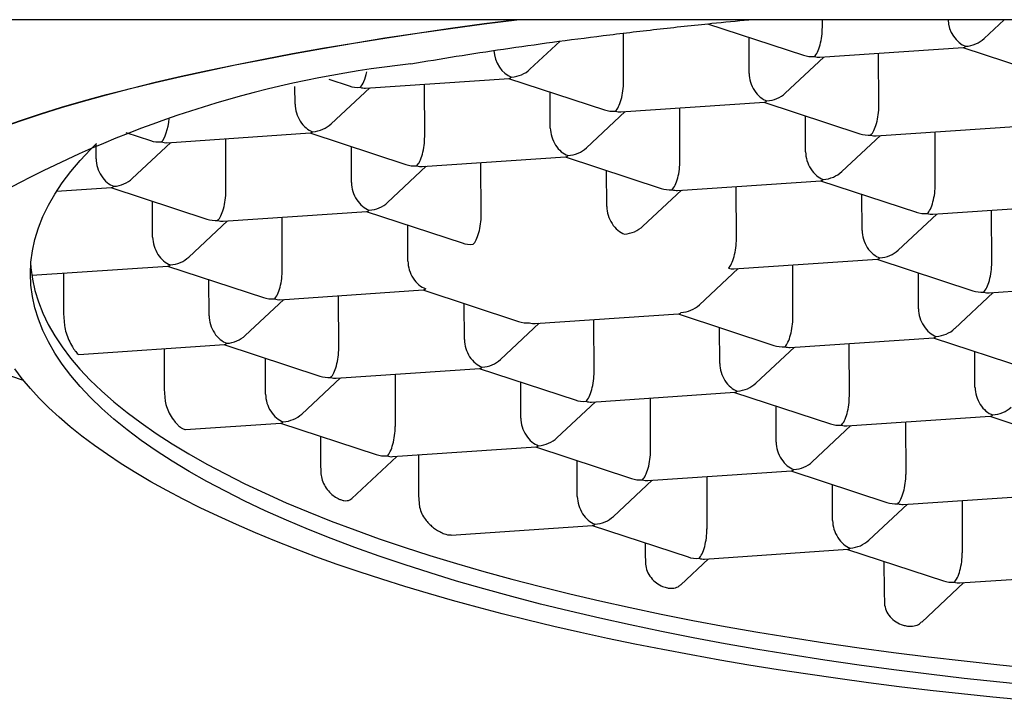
# Model space of a CAD drawing. Header units: millimetres. Extents: x 8 to 853, y 12 to 811.
# Tile 6 of 54: x 396.73 to 402.12, y 682.75 to 686.48. Entities that reach past the tile are written whole.
import ezdxf

# ---------------------------------------------------------------- set-up
doc = ezdxf.new("R2010")
doc.units = ezdxf.units.MM

msp = doc.modelspace()

# ---------------------------------------------------------------- linework, layer by layer
at = {"color": 7, "linetype": 'Continuous', "lineweight": 30}
for p, q in [((419.7805, 686.4839), (389.7244, 686.4839)), ((400.4984, 686.4614), (401.0237, 686.2889)), ((401.1275, 686.4423), (401.1274, 686.4839)), ((402.0142, 686.3806), (402.1247, 686.4839)), ((400.0377, 686.1429), (400.0368, 686.4098)), ((399.5251, 686.212), (399.69, 686.3662)), ((400.7263, 686.1895), (400.7257, 686.3868)), ((401.1134, 686.2777), (401.8998, 686.3309)), ((401.437, 686.012), (401.436, 686.2995)), ((401.8971, 686.3307), (402.423, 686.158)), ((400.9244, 686.0812), (401.1362, 686.2792)), ((398.4224, 686.1573), (398.5347, 686.1204)), ((398.6243, 686.1091), (399.4108, 686.1624)), ((398.9479, 685.8435), (398.947, 686.131)), ((399.4081, 686.1622), (399.9339, 685.9895)), ((398.2373, 686.021), (398.2369, 686.1181)), ((398.4353, 685.9126), (398.6471, 686.1107)), ((399.6365, 685.8901), (399.6359, 686.0874)), ((400.0236, 685.9783), (400.81, 686.0315)), ((400.8073, 686.0313), (401.3332, 685.8586)), ((399.8346, 685.7818), (400.0464, 685.9798)), ((400.3472, 685.7126), (400.3462, 686.0001)), ((401.0358, 685.7592), (401.0351, 685.9565)), ((397.3103, 685.8652), (397.4449, 685.821)), ((397.5345, 685.8097), (398.321, 685.863)), ((398.3183, 685.8628), (398.8441, 685.6901)), ((401.4228, 685.8474), (402.2093, 685.9006)), ((401.7464, 685.5817), (401.7455, 685.8692)), ((397.1475, 685.7215), (397.1472, 685.8038)), ((397.3455, 685.6132), (397.5573, 685.8113)), ((397.8581, 685.544), (397.8572, 685.8316)), ((401.2338, 685.6509), (401.4456, 685.8489)), ((398.5467, 685.5907), (398.5461, 685.788)), ((398.9338, 685.6788), (399.7202, 685.7321)), ((399.2574, 685.4132), (399.2564, 685.7007)), ((399.7175, 685.7319), (400.2434, 685.5592)), ((398.7448, 685.4823), (398.9566, 685.6804)), ((399.946, 685.4598), (399.9453, 685.6571)), ((400.333, 685.548), (401.1195, 685.6012)), ((401.1168, 685.601), (401.6426, 685.4283)), ((396.9301, 685.5432), (397.2312, 685.5636)), ((397.2285, 685.5634), (397.7543, 685.3907)), ((400.144, 685.3515), (400.3558, 685.5495)), ((400.6566, 685.2823), (400.6557, 685.5698)), ((397.4569, 685.2913), (397.4563, 685.4886)), ((401.3452, 685.3289), (401.3445, 685.5262)), ((397.844, 685.3794), (398.6304, 685.4327)), ((398.6277, 685.4325), (399.1536, 685.2598)), ((401.7323, 685.4171), (402.5187, 685.4703)), ((402.0559, 685.1514), (402.0549, 685.4389)), ((397.655, 685.1829), (397.8668, 685.381)), ((398.1676, 685.1138), (398.1666, 685.4013)), ((401.5433, 685.2206), (401.7551, 685.4186)), ((398.8562, 685.1604), (398.8555, 685.3577)), ((400.6425, 685.1177), (401.4289, 685.1709)), ((401.4262, 685.1708), (401.9521, 684.9981)), ((396.7945, 685.0827), (397.5406, 685.1333)), ((397.5379, 685.1331), (398.0638, 684.9604)), ((400.4535, 684.9212), (400.6653, 685.1192)), ((400.9661, 684.852), (400.9651, 685.1395)), ((396.9678, 685.0945), (396.9685, 684.8726)), ((397.7664, 684.861), (397.7657, 685.0583)), ((401.6547, 684.8986), (401.654, 685.0959)), ((398.1534, 684.9491), (398.9399, 685.0024)), ((398.9372, 685.0022), (399.463, 684.8295)), ((402.0417, 684.9868), (402.8282, 685.0401)), ((397.9644, 684.7527), (398.1762, 684.9507)), ((398.477, 684.6835), (398.4761, 684.971)), ((401.8527, 684.7903), (402.0645, 684.9884)), ((399.1656, 684.7301), (399.1649, 684.9274)), ((396.9685, 684.8726), (396.9734, 684.8073)), ((399.5527, 684.8183), (400.3391, 684.8715)), ((399.8763, 684.5526), (399.8753, 684.8401)), ((400.3364, 684.8713), (400.8623, 684.6986)), ((399.3637, 684.6218), (399.5755, 684.8198)), ((400.5649, 684.5992), (400.5642, 684.7965)), ((400.9519, 684.6874), (401.7384, 684.7406)), ((401.7357, 684.7405), (402.2615, 684.5678)), ((397.053, 684.649), (397.8501, 684.703)), ((397.5195, 684.6806), (397.5202, 684.4587)), ((397.8474, 684.7028), (398.3732, 684.5301)), ((400.7629, 684.4909), (400.9747, 684.6889)), ((401.2755, 684.4217), (401.2746, 684.7092)), ((398.0758, 684.4307), (398.0751, 684.628)), ((401.9641, 684.4684), (401.9634, 684.6657)), ((398.4629, 684.5189), (399.2493, 684.5721)), ((399.2466, 684.5719), (399.7725, 684.3992)), ((398.2739, 684.3224), (398.4857, 684.5204)), ((398.7855, 684.5407), (398.7865, 684.2532)), ((397.5202, 684.4587), (397.5253, 684.3934)), ((399.4751, 684.2998), (399.4744, 684.4971)), ((399.8621, 684.388), (400.6486, 684.4412)), ((400.1857, 684.1223), (400.1848, 684.4098)), ((400.6459, 684.4411), (401.1717, 684.2684)), ((399.6731, 684.1915), (399.8849, 684.3895)), ((400.8743, 684.1689), (400.8736, 684.3663)), ((401.2613, 684.2571), (402.0478, 684.3104)), ((402.0451, 684.3102), (402.571, 684.1375)), ((397.6365, 684.2373), (398.1595, 684.2727)), ((398.1568, 684.2725), (398.6827, 684.0998)), ((401.0724, 684.0606), (401.2842, 684.2587)), ((401.584, 684.279), (401.585, 683.9914)), ((398.3772, 684.2002), (398.3776, 684.0591)), ((398.7723, 684.0886), (399.5588, 684.1418)), ((399.5561, 684.1416), (400.0819, 683.9689)), ((398.5486, 683.8596), (398.7951, 684.0901)), ((398.9134, 684.0981), (398.9141, 683.8762)), ((398.3776, 684.0591), (398.3796, 683.9951)), ((399.7845, 683.8695), (399.7838, 684.0668)), ((400.1715, 683.9577), (400.958, 684.011)), ((400.4942, 683.9795), (400.4952, 683.692)), ((400.9553, 684.0108), (401.4812, 683.8381)), ((399.9826, 683.7612), (400.1944, 683.9592)), ((401.1838, 683.7387), (401.1831, 683.936)), ((398.9141, 683.8762), (398.9198, 683.811)), ((401.5708, 683.8268), (402.3573, 683.8801)), ((401.3818, 683.6303), (401.5936, 683.8284)), ((401.8935, 683.8487), (401.8944, 683.5612)), ((399.0935, 683.6591), (399.8682, 683.7115)), ((399.8655, 683.7114), (400.3914, 683.5387)), ((400.1569, 683.6157), (400.1571, 683.5641)), ((400.1571, 683.5641), (400.1589, 683.4999)), ((400.481, 683.5274), (401.2675, 683.5807)), ((401.2648, 683.5805), (401.7906, 683.4078)), ((400.351, 683.386), (400.5038, 683.529)), ((401.4652, 683.5147), (401.4658, 683.3485)), ((401.8802, 683.3965), (402.6667, 683.4498)), ((401.6719, 683.182), (401.9031, 683.3981)), ((401.4658, 683.3485), (401.4674, 683.2843))]:
    msp.add_line(p, q, dxfattribs=at)
at = {"color": 7, "linetype": 'Continuous', "lineweight": 30, "flags": 128}
for points in [[(396.6292, 685.8951), (396.7334, 685.9318), (396.8431, 685.968), (396.9582, 686.0037), (397.0787, 686.0389), (397.2044, 686.0735), (397.3353, 686.1075), (397.4713, 686.1409), (397.6123, 686.1737), (397.7581, 686.2059), (397.9088, 686.2373), (398.0642, 686.2681), (398.2241, 686.2981), (398.3885, 686.3274), (398.5573, 686.356), (398.7303, 686.3837), (398.9074, 686.4107), (399.0886, 686.4369), (399.2736, 686.4622), (399.4403, 686.4839)], [(396.6292, 685.8935), (396.7334, 685.9302), (396.8431, 685.9664), (396.9582, 686.0021), (397.0787, 686.0373), (397.2044, 686.0719), (397.3353, 686.1059), (397.4713, 686.1393), (397.6123, 686.1721), (397.7581, 686.2042), (397.9088, 686.2357), (398.0642, 686.2664), (398.2241, 686.2965), (398.3885, 686.3258), (398.5573, 686.3543), (398.7303, 686.3821), (398.9074, 686.4091), (399.0886, 686.4352), (399.2736, 686.4606), (399.4533, 686.4839)], [(402.2978, 682.8327), (402.1001, 682.8523), (401.9042, 682.8733), (401.7103, 682.896), (401.5185, 682.9201), (401.3289, 682.9457), (401.1416, 682.9729), (400.9569, 683.0015), (400.7747, 683.0315), (400.5953, 683.063), (400.4187, 683.0959), (400.2451, 683.1302), (400.0746, 683.1658), (399.9073, 683.2028), (399.7434, 683.241), (399.5829, 683.2806), (399.4259, 683.3214), (399.2726, 683.3635), (399.123, 683.4067), (398.9774, 683.4512), (398.8356, 683.4967), (398.698, 683.5434), (398.5645, 683.5912), (398.4352, 683.64), (398.3103, 683.6898), (398.1898, 683.7406), (398.0738, 683.7923), (397.9624, 683.845), (397.8557, 683.8985), (397.7537, 683.9528), (397.6565, 684.008), (397.5641, 684.0639), (397.4767, 684.1205), (397.3943, 684.1778), (397.3169, 684.2358), (397.2447, 684.2943), (397.1776, 684.3534), (397.1156, 684.4131), (397.059, 684.4732), (397.0076, 684.5338), (396.9615, 684.5947), (396.9208, 684.656), (396.8854, 684.7177), (396.8555, 684.7796), (396.8309, 684.8417), (396.8118, 684.9041), (396.7982, 684.9665), (396.79, 685.0291), (396.7872, 685.0918), (396.79, 685.1544), (396.7982, 685.217), (396.8118, 685.2796), (396.8309, 685.342), (396.8555, 685.4043), (396.8854, 685.4664), (396.9208, 685.5283), (396.9615, 685.5899), (397.0076, 685.6511), (397.059, 685.712), (397.1156, 685.7725), (397.1493, 685.8057)], [(396.7887, 685.137), (396.7896, 685.1245), (396.7978, 685.0619), (396.8115, 684.9995), (396.8306, 684.9371), (396.8551, 684.875), (396.8851, 684.8131), (396.9204, 684.7514), (396.9612, 684.6901), (397.0073, 684.6291), (397.0586, 684.5686), (397.1153, 684.5085), (397.1772, 684.4488), (397.2443, 684.3897), (397.3166, 684.3311), (397.394, 684.2732), (397.4764, 684.2159), (397.5638, 684.1593), (397.6561, 684.1033), (397.7533, 684.0482), (397.8553, 683.9939), (397.9621, 683.9403), (398.0735, 683.8877), (398.1895, 683.836), (398.31, 683.7852), (398.4349, 683.7354), (398.5642, 683.6866), (398.6977, 683.6388), (398.8353, 683.5921), (398.977, 683.5466), (399.1227, 683.5021), (399.2723, 683.4589), (399.4256, 683.4168), (399.5825, 683.376), (399.7431, 683.3364), (399.907, 683.2982), (400.0743, 683.2612), (400.2448, 683.2255), (400.4184, 683.1913), (400.595, 683.1584), (400.7744, 683.1269), (400.9565, 683.0969), (401.1413, 683.0683), (401.3286, 683.0411), (401.5182, 683.0155), (401.71, 682.9914), (401.9039, 682.9687), (402.0998, 682.9477), (402.2975, 682.9281)], [(402.2366, 682.7529), (402.0624, 682.7699), (401.8895, 682.788), (401.718, 682.8072), (401.5481, 682.8276), (401.3797, 682.8491), (401.2131, 682.8718), (401.0481, 682.8955), (400.8851, 682.9204), (400.7239, 682.9464), (400.5648, 682.9734), (400.4077, 683.0015), (400.2528, 683.0307), (400.1002, 683.0608), (399.9498, 683.092), (399.8018, 683.1243), (399.6563, 683.1575), (399.5134, 683.1916), (399.373, 683.2267), (399.2353, 683.2628), (399.1004, 683.2998), (398.9682, 683.3377), (398.839, 683.3764), (398.7127, 683.4161), (398.5893, 683.4565), (398.4691, 683.4978), (398.352, 683.5399), (398.238, 683.5828), (398.1273, 683.6264), (398.0199, 683.6708), (397.9158, 683.7159), (397.8151, 683.7617), (397.7179, 683.8082), (397.6241, 683.8553), (397.5339, 683.903), (397.4473, 683.9514), (397.3643, 684.0003), (397.285, 684.0498), (397.2094, 684.0998), (397.1376, 684.1503), (397.0695, 684.2013), (397.0053, 684.2527), (396.9449, 684.3046), (396.8883, 684.3569), (396.8357, 684.4095), (396.787, 684.4625), (396.7423, 684.5158), (396.7016, 684.5695)], [(396.7509, 684.5053), (396.7334, 684.5112), (396.6292, 684.5479)]]:
    msp.add_lwpolyline(points, dxfattribs=at)
at = {"color": 7, "linetype": 'Continuous', "lineweight": 30}
msp.add_arc((399.5309, 680.2232), 6.0546, 96.24851, 118.28516, dxfattribs=at)
for centre, major_axis, ratio, start_param, end_param in [((401.913, 686.4571), (-0.0513, 0.1181), 0.695464, 1.05863, 2.587535), ((401.0833, 686.4009), (0.0158, 0.1261), 0.327601, 3.516613, 5.08741), ((401.913, 686.4571), (0.1388, 0.0306), 0.833227, 4.533352, 5.330202), ((399.4239, 686.2886), (-0.0513, 0.1181), 0.695464, 1.061213, 2.587535), ((401.0833, 686.4009), (0.1388, 0.0306), 0.833227, 4.094576, 4.533352), ((401.913, 686.4571), (0.0158, 0.1261), 0.327601, 3.205347, 3.516613), ((401.0833, 686.4009), (-0.0513, 0.1181), 0.695464, 2.587535, 2.898801), ((398.5943, 686.2324), (0.0158, 0.1261), 0.327601, 3.516613, 4.478816), ((399.4239, 686.2886), (0.1388, 0.0306), 0.833227, 4.533352, 5.330202), ((400.8232, 686.1577), (-0.0513, 0.1181), 0.695464, 1.016738, 2.587535), ((399.4239, 686.2886), (0.0158, 0.1261), 0.327601, 3.205347, 3.516613), ((399.9935, 686.1015), (0.0158, 0.1261), 0.327601, 3.516613, 5.08741), ((398.5943, 686.2324), (0.1388, 0.0306), 0.833227, 4.094576, 4.533352), ((398.5943, 686.2324), (-0.0513, 0.1181), 0.695464, 2.587535, 2.898801), ((400.8232, 686.1577), (0.1388, 0.0306), 0.833227, 4.533352, 5.330202), ((398.3341, 685.9891), (-0.0513, 0.1181), 0.695464, 1.016738, 2.587535), ((400.8232, 686.1577), (0.0158, 0.1261), 0.327601, 3.205347, 3.516613), ((399.9935, 686.1015), (0.1388, 0.0306), 0.833227, 4.094576, 4.533352), ((399.9935, 686.1015), (-0.0513, 0.1181), 0.695464, 2.587535, 2.898801), ((401.3928, 685.9706), (0.0158, 0.1261), 0.327601, 3.516613, 5.08741), ((397.5045, 685.933), (0.0158, 0.1261), 0.327601, 3.516613, 4.823601), ((398.3341, 685.9891), (0.1388, 0.0306), 0.833227, 4.533352, 5.330202), ((398.3341, 685.9891), (0.0158, 0.1261), 0.327601, 3.205347, 3.516613), ((399.7334, 685.8583), (-0.0513, 0.1181), 0.695464, 1.016738, 2.587535), ((401.3928, 685.9706), (0.1388, 0.0306), 0.833227, 4.094576, 4.533352), ((397.5045, 685.933), (0.1388, 0.0306), 0.833227, 4.094576, 4.533352), ((397.5045, 685.933), (-0.0513, 0.1181), 0.695464, 2.587535, 2.898801), ((398.9037, 685.8021), (0.0158, 0.1261), 0.327601, 3.516613, 5.08741), ((401.3928, 685.9706), (-0.0513, 0.1181), 0.695464, 2.587535, 2.898801), ((399.7334, 685.8583), (0.1388, 0.0306), 0.833227, 4.533352, 5.330202), ((401.1326, 685.7274), (-0.0513, 0.1181), 0.695464, 1.016738, 2.587535), ((397.2443, 685.6897), (-0.0513, 0.1181), 0.695464, 1.016738, 2.587535), ((399.7334, 685.8583), (0.0158, 0.1261), 0.327601, 3.205347, 3.516613), ((400.303, 685.6712), (0.0158, 0.1261), 0.327601, 3.516613, 5.08741), ((398.9037, 685.8021), (0.1388, 0.0306), 0.833227, 4.094576, 4.533352), ((398.9037, 685.8021), (-0.0513, 0.1181), 0.695464, 2.587535, 2.898801), ((401.1326, 685.7274), (0.1388, 0.0306), 0.833227, 4.533352, 5.330202), ((397.2443, 685.6897), (0.1388, 0.0306), 0.833227, 4.533352, 5.330202), ((398.6436, 685.5589), (-0.0513, 0.1181), 0.695464, 1.016738, 2.587535), ((401.1326, 685.7274), (0.0158, 0.1261), 0.327601, 3.205347, 3.516613), ((397.2443, 685.6897), (0.0158, 0.1261), 0.327601, 3.205347, 3.516613), ((397.8139, 685.5027), (0.0158, 0.1261), 0.327601, 3.516613, 5.08741), ((400.303, 685.6712), (0.1388, 0.0306), 0.833227, 4.094576, 4.533352), ((400.303, 685.6712), (-0.0513, 0.1181), 0.695464, 2.587535, 2.898801), ((401.7022, 685.5403), (0.0158, 0.1261), 0.327601, 3.516613, 5.08741), ((398.6436, 685.5589), (0.1388, 0.0306), 0.833227, 4.533352, 5.330202), ((398.6436, 685.5589), (0.0158, 0.1261), 0.327601, 3.205347, 3.516613), ((400.0428, 685.428), (-0.0513, 0.1181), 0.695464, 1.016738, 2.587535), ((401.7022, 685.5403), (0.1388, 0.0306), 0.833227, 4.094576, 4.533352), ((397.8139, 685.5027), (0.1388, 0.0306), 0.833227, 4.094576, 4.533352), ((397.8139, 685.5027), (-0.0513, 0.1181), 0.695464, 2.587535, 2.898801), ((399.2132, 685.3718), (0.0158, 0.1261), 0.327601, 3.516613, 5.08741), ((401.7022, 685.5403), (-0.0513, 0.1181), 0.695464, 2.587535, 2.898801), ((400.0428, 685.428), (0.1388, 0.0306), 0.833227, 4.533352, 5.330202), ((401.4421, 685.2971), (-0.0513, 0.1181), 0.695464, 1.016738, 2.587535), ((397.5538, 685.2594), (-0.0513, 0.1181), 0.695464, 1.016738, 2.587535), ((399.2132, 685.3718), (0.1388, 0.0306), 0.833227, 4.094576, 4.533352), ((400.6124, 685.2409), (0.0158, 0.1261), 0.327601, 3.516613, 5.08741), ((401.4421, 685.2971), (0.1388, 0.0306), 0.833227, 4.533352, 5.330202), ((397.5538, 685.2594), (0.1388, 0.0306), 0.833227, 4.533352, 5.330202), ((398.953, 685.1286), (-0.0513, 0.1181), 0.695464, 1.016738, 2.587535), ((401.4421, 685.2971), (0.0158, 0.1261), 0.327601, 3.205347, 3.516613), ((397.5538, 685.2594), (0.0158, 0.1261), 0.327601, 3.205347, 3.516613), ((398.1234, 685.0724), (0.0158, 0.1261), 0.327601, 3.516613, 5.08741), ((400.6124, 685.2409), (-0.0513, 0.1181), 0.695464, 2.587535, 2.898801), ((402.0116, 685.1101), (0.0158, 0.1261), 0.327601, 3.516613, 5.08741), ((398.953, 685.1286), (0.0158, 0.1261), 0.327601, 3.205347, 3.516613), ((402.0116, 685.1101), (0.1388, 0.0306), 0.833227, 4.094576, 4.533352), ((402.0116, 685.1101), (-0.0513, 0.1181), 0.695464, 2.587535, 2.898801), ((398.1234, 685.0724), (0.1388, 0.0306), 0.833227, 4.094576, 4.533352), ((398.1234, 685.0724), (-0.0513, 0.1181), 0.695464, 2.587535, 2.898801), ((400.3523, 684.9977), (0.1388, 0.0306), 0.833227, 4.533352, 5.330202), ((401.7515, 684.8668), (-0.0513, 0.1181), 0.695464, 1.016738, 2.587535), ((397.8632, 684.8292), (-0.0513, 0.1181), 0.695464, 1.016738, 2.587535), ((399.5226, 684.9415), (0.1388, 0.0306), 0.833227, 4.094576, 4.533352), ((400.3523, 684.9977), (0.0158, 0.1261), 0.327601, 3.205347, 3.516613), ((400.9218, 684.8106), (0.0158, 0.1261), 0.327601, 3.516613, 5.08741), ((399.5226, 684.9415), (-0.0513, 0.1181), 0.695464, 2.587535, 2.898801), ((401.7515, 684.8668), (0.1388, 0.0306), 0.833227, 4.533352, 5.330202), ((397.8632, 684.8292), (0.1388, 0.0306), 0.833227, 4.533352, 5.330202), ((399.2625, 684.6983), (-0.0513, 0.1181), 0.695464, 1.016738, 2.587535), ((401.7515, 684.8668), (0.0158, 0.1261), 0.327601, 3.205347, 3.516613), ((397.8632, 684.8292), (0.0158, 0.1261), 0.327601, 3.205347, 3.516613), ((398.4328, 684.6421), (0.0158, 0.1261), 0.327601, 3.516613, 5.08741), ((400.9218, 684.8106), (0.1388, 0.0306), 0.833227, 4.094576, 4.533352), ((400.9218, 684.8106), (-0.0513, 0.1181), 0.695464, 2.587535, 2.898801), ((399.2625, 684.6983), (0.1388, 0.0306), 0.833227, 4.533352, 5.330202), ((399.2625, 684.6983), (0.0158, 0.1261), 0.327601, 3.205347, 3.516613), ((400.6617, 684.5674), (-0.0513, 0.1181), 0.695464, 1.016738, 2.587535), ((398.4328, 684.6421), (0.1388, 0.0306), 0.833227, 4.094576, 4.533352), ((398.4328, 684.6421), (-0.0513, 0.1181), 0.695464, 2.587535, 2.898801), ((399.832, 684.5112), (0.0158, 0.1261), 0.327601, 3.516613, 5.08741), ((400.6617, 684.5674), (0.1388, 0.0306), 0.833227, 4.533352, 5.330202), ((402.061, 684.4365), (-0.0513, 0.1181), 0.695464, 1.016738, 2.587535), ((398.1727, 684.3989), (-0.0513, 0.1181), 0.695464, 1.016738, 2.587535), ((399.832, 684.5112), (0.1388, 0.0306), 0.833227, 4.094576, 4.533352), ((400.6617, 684.5674), (0.0158, 0.1261), 0.327601, 3.205347, 3.516613), ((401.2313, 684.3804), (0.0158, 0.1261), 0.327601, 3.516613, 5.08741), ((399.832, 684.5112), (-0.0513, 0.1181), 0.695464, 2.587535, 2.898801), ((402.061, 684.4365), (0.1388, 0.0306), 0.833227, 4.533352, 5.330202), ((398.1727, 684.3989), (0.1388, 0.0306), 0.833227, 4.533352, 5.330202), ((399.5719, 684.268), (-0.0513, 0.1181), 0.695464, 1.016738, 2.587535), ((402.061, 684.4365), (0.0158, 0.1261), 0.327601, 3.205347, 3.516613), ((398.1727, 684.3989), (0.0158, 0.1261), 0.327601, 3.205347, 3.516613), ((398.7422, 684.2118), (0.0158, 0.1261), 0.327601, 3.516613, 5.08741), ((401.2313, 684.3804), (0.1388, 0.0306), 0.833227, 4.094576, 4.533352), ((401.2313, 684.3804), (-0.0513, 0.1181), 0.695464, 2.587535, 2.898801), ((399.5719, 684.268), (0.1388, 0.0306), 0.833227, 4.533352, 5.330202), ((399.5719, 684.268), (0.0158, 0.1261), 0.327601, 3.205347, 3.516613), ((400.9712, 684.1371), (-0.0513, 0.1181), 0.695464, 1.016738, 2.587535), ((398.7422, 684.2118), (0.1388, 0.0306), 0.833227, 4.094576, 4.533352), ((398.7422, 684.2118), (-0.0513, 0.1181), 0.695464, 2.587535, 2.898801), ((400.1415, 684.0809), (0.0158, 0.1261), 0.327601, 3.516613, 5.08741), ((400.9712, 684.1371), (0.1388, 0.0306), 0.833227, 4.533352, 5.330202), ((400.1415, 684.0809), (0.1388, 0.0306), 0.833227, 4.094576, 4.533352), ((400.9712, 684.1371), (0.0158, 0.1261), 0.327601, 3.205347, 3.516613), ((401.5407, 683.9501), (0.0158, 0.1261), 0.327601, 3.516613, 5.08741), ((400.1415, 684.0809), (-0.0513, 0.1181), 0.695464, 2.587535, 2.898801), ((399.8814, 683.8377), (-0.0513, 0.1181), 0.695464, 1.016738, 2.587535), ((401.5407, 683.9501), (0.1388, 0.0306), 0.833227, 4.094576, 4.533352), ((401.5407, 683.9501), (-0.0513, 0.1181), 0.695464, 2.587535, 2.898801), ((399.8814, 683.8377), (0.1388, 0.0306), 0.833227, 4.533352, 5.330202), ((399.8814, 683.8377), (0.0158, 0.1261), 0.327601, 3.205347, 3.516613), ((401.2806, 683.7068), (-0.0513, 0.1181), 0.695464, 1.016738, 2.587535), ((400.4509, 683.6507), (0.0158, 0.1261), 0.327601, 3.516613, 5.08741), ((401.2806, 683.7068), (0.0158, 0.1261), 0.327601, 3.205347, 3.516613), ((401.2806, 683.7068), (0.1388, 0.0306), 0.833227, 4.533352, 5.330202), ((400.4509, 683.6507), (0.1388, 0.0306), 0.833227, 4.094576, 4.533352), ((401.8502, 683.5198), (0.0158, 0.1261), 0.327601, 3.516613, 5.08741), ((400.4509, 683.6507), (-0.0513, 0.1181), 0.695464, 2.587535, 2.898801), ((401.8502, 683.5198), (0.1388, 0.0306), 0.833227, 4.094576, 4.533352), ((401.8502, 683.5198), (-0.0513, 0.1181), 0.695464, 2.587535, 2.898801)]:
    msp.add_ellipse(centre, major_axis=major_axis, ratio=ratio, start_param=start_param, end_param=end_param, dxfattribs=at)
for points, knots in [([(398.872, 686.2418), (398.9544, 686.2558), (399.1193, 686.2837), (399.3792, 686.3234), (399.6476, 686.3612), (399.9275, 686.3974), (400.2191, 686.4318), (400.4858, 686.4608), (400.6575, 686.4773), (400.7253, 686.4838)], [0, 0, 0, 0, 0.148508, 0.297144, 0.445781, 0.594289, 0.747109, 0.90007, 1, 1, 1, 1]), ([(396.9734, 684.8073), (396.9761, 684.7936), (396.9815, 684.7664), (396.9978, 684.7257), (397.0136, 684.6959), (397.0264, 684.676), (397.0358, 684.6632), (397.0459, 684.6516), (397.0504, 684.6501), (397.053, 684.6491)], [0, 0, 0, 0, 0.177312, 0.35429, 0.53964, 0.633056, 0.729502, 0.838305, 1, 1, 1, 1]), ([(397.5253, 684.3934), (397.5282, 684.3803), (397.534, 684.354), (397.5532, 684.3152), (397.5731, 684.2863), (397.5909, 684.266), (397.6057, 684.252), (397.6224, 684.2397), (397.6314, 684.2382), (397.6365, 684.2373)], [0, 0, 0, 0, 0.166403, 0.332206, 0.513795, 0.612503, 0.714155, 0.840091, 1, 1, 1, 1]), ([(398.3796, 683.9951), (398.3813, 683.9832), (398.3847, 683.9592), (398.4021, 683.9236), (398.4257, 683.8931), (398.4529, 683.8695), (398.4733, 683.858), (398.4908, 683.8509), (398.5057, 683.8471), (398.5226, 683.847), (398.5371, 683.8507), (398.5448, 683.8567), (398.5485, 683.8597)], [0, 0, 0, 0, 0.118593, 0.237342, 0.352919, 0.468353, 0.592863, 0.623508, 0.718832, 0.81714, 0.910185, 1, 1, 1, 1]), ([(398.9198, 683.811), (398.9231, 683.799), (398.9296, 683.7752), (398.9495, 683.7455), (398.9704, 683.7218), (398.9913, 683.703), (399.0134, 683.6869), (399.038, 683.6727), (399.0607, 683.6635), (399.08, 683.659), (399.0892, 683.6592), (399.0935, 683.6593)], [0, 0, 0, 0, 0.1378889, 0.2747676, 0.3784387, 0.485069, 0.591187, 0.6997049, 0.8383787, 0.9240401, 1, 1, 1, 1]), ([(400.1589, 683.4999), (400.1608, 683.4869), (400.1648, 683.461), (400.1869, 683.4246), (400.2172, 683.3953), (400.2494, 683.3771), (400.2761, 683.3691), (400.2968, 683.3667), (400.3197, 683.3683), (400.3383, 683.3747), (400.3482, 683.384), (400.3506, 683.3864)], [0, 0, 0, 0, 0.139671, 0.279417, 0.416878, 0.548665, 0.648353, 0.722764, 0.799486, 0.949576, 1, 1, 1, 1]), ([(401.4674, 683.2843), (401.4695, 683.2712), (401.4737, 683.2451), (401.4972, 683.2097), (401.5301, 683.1816), (401.5644, 683.1658), (401.5987, 683.1584), (401.6307, 683.1597), (401.6572, 683.1683), (401.6675, 683.1796), (401.6707, 683.1832)], [0, 0, 0, 0, 0.143752, 0.287431, 0.432456, 0.573657, 0.659972, 0.798168, 0.936052, 1, 1, 1, 1])]:
    msp.add_open_spline(points, degree=3, knots=knots, dxfattribs=at)

doc.saveas('drawing.dxf')
